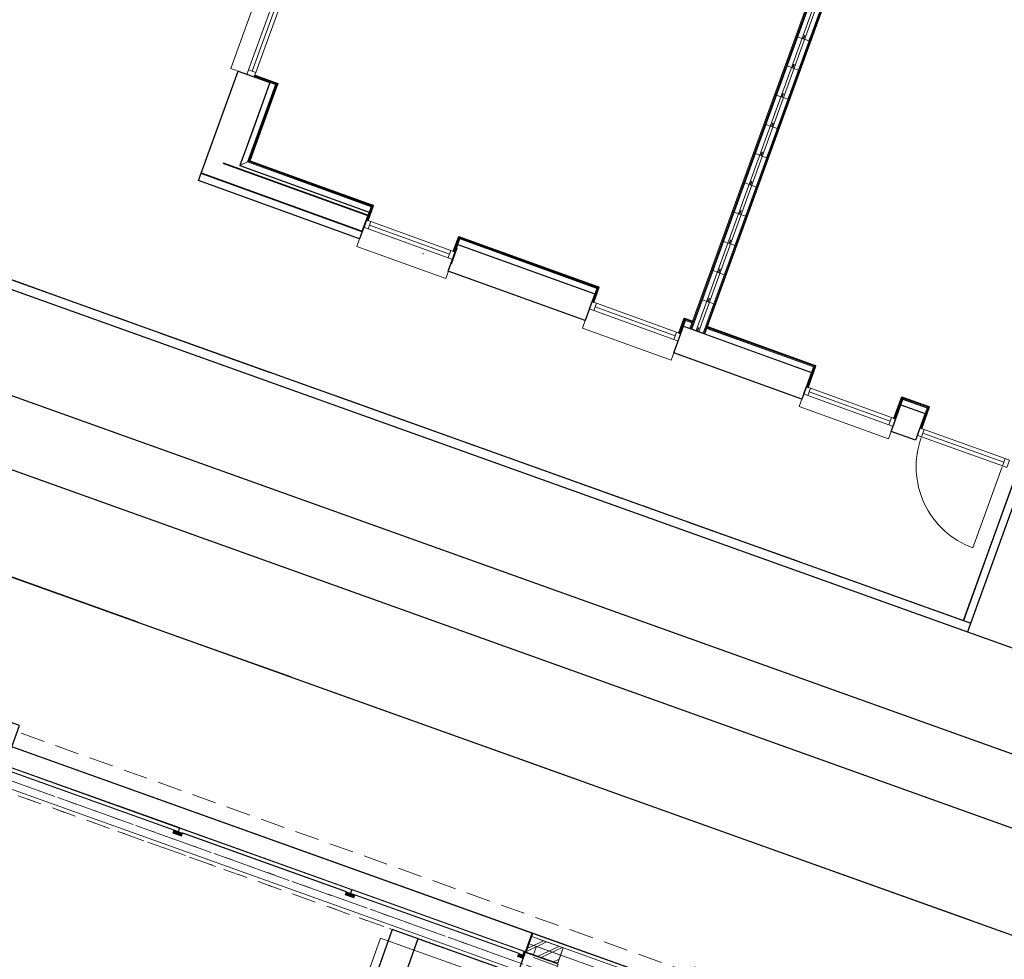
# Model space of a CAD drawing. Header units: metres. Extents: x 136314.7 to 136393.7, y 453293.7 to 453383.2.
# Tile 38 of 95: x 136362.3 to 136375, y 453317.2 to 453329.3. Entities that reach past the tile are written whole.
import ezdxf

# ---------------------------------------------------------------- set-up
doc = ezdxf.new("R2010")
doc.units = ezdxf.units.M
doc.set_wipeout_variables(frame=1)
for name, pattern in [('B0602', [312.5, 0, -312.5]), ('B0605', [966.6699999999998, 533.33, -233.3366666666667, 0.003333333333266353, -199.9999999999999]), ('B0703', [468.7000036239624, 312.5, -156.2000036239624]), ('CENTER__G5', [2.4, 1.5, -0.3, 0.3, -0.3]), ('DASHED', [200, 100, -100]), ('Wipeout_Contour', [1000, 0, -1000])]:
    doc.linetypes.add(name, pattern=pattern)
for name, color, linetype in [('-DR-nw-vh-band 12x25', 2, 'CENTER__G5'), ('-DR-nw-vh-kantverharding', 4, 'Continuous'), ('-DR-nw-vh-scheiding verhardingen', 1, 'Continuous'), ('kavelgrens', 211, 'Continuous'), ('LAYER01', 7, 'Continuous'), ('LAYER111', 7, 'Continuous'), ('LAYER22', 92, 'Continuous'), ('LAYER30', 7, 'Continuous'), ('LAYER31', 7, 'Continuous'), ('SIT_Situatie plgr_4_New_21 Buitenwanden', 7, 'Continuous'), ('SIT_Situatie plgr_4_New_21 Buitenwanden Afdek-arcering', 7, 'Continuous'), ('SIT_Situatie plgr_4_New_21 Buitenwanden Doorsnede-arcering', 7, 'Continuous'), ('SIT_Situatie plgr_4_New_21 Vliesgevels', 7, 'Continuous'), ('SIT_Situatie plgr_4_New_21 Vliesgevels Doorsnede-arcering', 7, 'Continuous'), ('SIT_Situatie plgr_4_New_28 Draagconstructies', 7, 'Continuous'), ('SIT_Situatie plgr_4_New_31 Buitenwandopeningen', 7, 'Continuous'), ('SIT_Situatie plgr_4_New_45 Plafondafwerking', 7, 'Continuous'), ('SIT_Situatie plgr_4_New_90 Terrein perceel', 7, 'Continuous')]:
    doc.layers.add(name, color=color, linetype=linetype)
pattern_1 = [(205.3082214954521, (19084.40436645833, 24879.28353662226), (-64.1231381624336, 135.6031826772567), []), (205.3082214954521, (19105.7787458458, 24834.08247572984), (-64.1231381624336, 135.6031826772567), [])]

# ---------------------------------------------------------------- blocks, each defined once
blk = doc.blocks.new('woonblok 1 jutfasehof')
at = {"layer": 'SIT_Situatie plgr_4_New_21 Vliesgevels Doorsnede-arcering', "linetype": 'Continuous', "lineweight": 0}
h = blk.add_hatch(dxfattribs=at)
h.set_pattern_fill('515_STAAL_0004', color=252, style=0, pattern_type=2)
h.set_pattern_definition(pattern_1)
h.paths.add_polyline_path([(-6195.703415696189, 23170.2252036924), (-8407.47950786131, 23961.79765573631), (-8409.164308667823, 23957.09006120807), (-6197.388216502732, 23165.51760916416)])
for points in [[(-6168.701219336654, 23060.19165702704), (-6154.548892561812, 23099.73545106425), (-6267.531161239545, 23140.17067042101), (-6281.683488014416, 23100.62687638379)], [(-3949.863735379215, 22266.09200377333), (-3935.711408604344, 22305.63579781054), (-4048.693677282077, 22346.0710171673), (-4062.846004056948, 22306.52722313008)]]:
    blk.add_hatch(color=252, dxfattribs=at).paths.add_polyline_path(points)
h = blk.add_hatch(dxfattribs=at)
h.set_pattern_fill('515_STAAL_0004', color=252, style=0, pattern_type=2)
h.set_pattern_definition(pattern_1)
h.paths.add_polyline_path([(-3976.86593173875, 22376.12555043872), (-6190.995821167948, 23168.54040288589), (-6192.68062197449, 23163.83280835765), (-3978.550732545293, 22371.41795591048)])
at = {"layer": 'SIT_Situatie plgr_4_New_21 Vliesgevels', "color": 252, "linetype": 'Continuous', "lineweight": 0}
for p, q in [((-6281.683488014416, 23100.62687638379), (-6267.531161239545, 23140.17067042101)), ((-6281.683488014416, 23100.62687638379), (-6168.701219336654, 23060.19165702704)), ((-6267.531161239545, 23140.17067042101), (-6154.548892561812, 23099.73545106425)), ((-6213.393824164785, 23120.79546114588), (-6196.545816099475, 23167.87140642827)), ((-6213.393824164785, 23120.79546114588), (-6208.686229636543, 23119.11066033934)), ((-6208.686229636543, 23119.11066033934), (-6191.838221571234, 23166.18660562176)), ((-6196.545816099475, 23167.87140642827), (-6191.838221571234, 23166.18660562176)), ((-6168.701219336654, 23060.19165702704), (-6154.548892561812, 23099.73545106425)), ((-4062.846004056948, 22306.52722313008), (-4048.693677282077, 22346.0710171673)), ((-4062.846004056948, 22306.52722313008), (-3949.863735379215, 22266.09200377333)), ((-4048.693677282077, 22346.0710171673), (-3935.711408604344, 22305.63579781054)), ((-3994.556340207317, 22326.6958078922), (-3977.708332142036, 22373.77175317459)), ((-3994.556340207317, 22326.6958078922), (-3989.848745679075, 22325.01100708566)), ((-3989.848745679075, 22325.01100708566), (-3973.000737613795, 22372.08695236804)), ((-3977.708332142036, 22373.77175317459), (-3973.000737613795, 22372.08695236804)), ((-3949.863735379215, 22266.09200377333), (-3935.711408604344, 22305.63579781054)), ((-1844.008520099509, 21512.42756987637), (-1829.856193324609, 21551.97136391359))]:
    blk.add_line(p, q, dxfattribs=at)
at = {"layer": 'SIT_Situatie plgr_4_New_21 Vliesgevels', "color": 252, "linetype": 'Continuous', "lineweight": 0, "flags": 128}
for points in [[(-6195.703415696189, 23170.2252036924), (-6197.388216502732, 23165.51760916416), (-8409.164308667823, 23957.09006120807), (-8407.47950786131, 23961.79765573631)], [(-6266.688760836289, 23142.52446768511), (-6268.373561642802, 23137.8168731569), (-8374.228776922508, 23891.48130705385), (-8372.543976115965, 23896.18890158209)], [(-3976.86593173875, 22376.12555043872), (-3978.550732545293, 22371.41795591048), (-6192.68062197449, 23163.83280835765), (-6190.995821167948, 23168.54040288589)], [(-4047.85127687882, 22348.4248144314), (-4049.536077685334, 22343.71721990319), (-6155.391292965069, 23097.38165380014), (-6153.706492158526, 23102.08924832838)], [(-1829.013792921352, 21554.32516117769), (-1830.698593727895, 21549.61756664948), (-3936.553809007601, 22303.28200054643), (-3934.869008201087, 22307.98959507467)]]:
    blk.add_lwpolyline(points, close=True, dxfattribs=at)
at = {"layer": 'SIT_Situatie plgr_4_New_45 Plafondafwerking', "color": 252, "linetype": 'B0602', "lineweight": 0, "flags": 128}
blk.add_lwpolyline([(-1846.85197158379, 21281.90445245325), (-8945.904400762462, 23822.58402596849), (-10640.81114047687, 19086.75195441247), (-3541.7587112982, 16546.07238089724)], close=True, dxfattribs=at)
at = {"layer": 'SIT_Situatie plgr_4_New_90 Terrein perceel', "color": 252, "linetype": 'Continuous', "lineweight": 0, "flags": 128}
blk.add_lwpolyline([(-5028.357380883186, 2346.587036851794), (1357.037643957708, 20188.37020970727), (-8900.810824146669, 23859.55116394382), (-15407.51141855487, 5678.821432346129), (-12879.53318051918, 4774.083407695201), (-12724.53159484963, 5207.181856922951), (-12442.07592261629, 5106.093807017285), (-12475.77193910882, 5011.941916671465), (-8215.398884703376, 3487.19715550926), (-8181.702868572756, 3581.349046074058), (-7758.019361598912, 3429.716973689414), (-7791.715377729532, 3335.565083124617)], close=True, dxfattribs=at)
at = {"color": 252, "linetype": 'Wipeout_Contour', "lineweight": 0, "ltscale": 895389.1162511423}
blk.add_wipeout([(362.0486023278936, 21043.6602124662), (-1568.0654264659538, 21734.428640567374), (-1601.7614425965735, 21640.276750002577), (328.3525861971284, 20949.50832190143)], dxfattribs=at).dxf.layer = 'SIT_Situatie plgr_4_New_21 Buitenwanden Afdek-arcering'
at = {"layer": 'SIT_Situatie plgr_4_New_21 Buitenwanden', "color": 252, "linetype": 'Continuous', "lineweight": 0, "flags": 128}
for points in [[(362.0486023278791, 21043.6602124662), (-1568.065426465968, 21734.42864056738)], [(-1601.761442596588, 21640.27675000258), (422.5044767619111, 20915.81230577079)], [(-1257.364086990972, 21623.23175132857), (-1328.125720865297, 21425.5127811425)]]:
    blk.add_lwpolyline(points, dxfattribs=at)
at = {"layer": 'SIT_Situatie plgr_4_New_31 Buitenwandopeningen', "color": 252, "linetype": 'Continuous', "lineweight": 0, "flags": 128}
for points in [[(-1242.200980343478, 21665.60013809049), (334.8430171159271, 21101.19192856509)], [(-1291.060175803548, 21529.07965767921), (-1257.364159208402, 21623.2315495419)], [(-1291.060276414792, 21529.07969368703), (-1321.432777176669, 21444.21422007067)]]:
    blk.add_lwpolyline(points, dxfattribs=at)
at = {"color": 252, "linetype": 'Wipeout_Contour', "lineweight": 0, "ltscale": 891318.4102607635}
blk.add_wipeout([(-1638.827060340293, 21536.70967038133), (-1568.0654264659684, 21734.42864056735), (-1662.2173170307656, 21768.124656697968), (-1732.978950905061, 21570.40568651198)], dxfattribs=at).dxf.layer = 'SIT_Situatie plgr_4_New_21 Buitenwanden Afdek-arcering'
at = {"layer": 'SIT_Situatie plgr_4_New_21 Buitenwanden', "color": 252, "linetype": 'Continuous', "lineweight": 0, "flags": 128}
for points in [[(-1695.913333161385, 21673.97276613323), (-1732.978950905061, 21570.40568651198)], [(-1662.217317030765, 21768.12465669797), (-1568.065426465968, 21734.42864056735)], [(-1732.978950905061, 21570.40568651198), (-1638.827060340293, 21536.70967038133)], [(-1638.827060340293, 21536.70967038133), (-1601.761442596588, 21640.27675000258)]]:
    blk.add_lwpolyline(points, dxfattribs=at)
at = {"layer": 'SIT_Situatie plgr_4_New_31 Buitenwandopeningen', "color": 252, "linetype": 'Continuous', "lineweight": 0, "flags": 128}
blk.add_lwpolyline([(-1662.21738797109, 21768.12445847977), (-1647.054109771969, 21810.49300745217)], dxfattribs=at)
at = {"color": 252, "linetype": 'Wipeout_Contour', "lineweight": 0, "ltscale": 891374.0175434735}
blk.add_wipeout([(-1638.8270603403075, 21536.70967038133), (-1601.7615217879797, 21640.27652872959), (-1695.913412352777, 21673.97254486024), (-1732.9789509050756, 21570.40568651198)], dxfattribs=at).dxf.layer = 'SIT_Situatie plgr_4_New_21 Buitenwanden Afdek-arcering'
at = {"layer": 'SIT_Situatie plgr_4_New_21 Buitenwanden Doorsnede-arcering', "linetype": 'Continuous', "lineweight": 0}
h = blk.add_hatch(dxfattribs=at)
h.set_pattern_fill('145_BAKSTEEN_0004', color=252, style=0, pattern_type=2)
h.set_pattern_definition([(205.3082214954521, (19084.40436645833, 24879.28353662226), (-64.1231381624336, 135.6031826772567), []), (205.3082214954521, (19097.22899409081, 24852.16290008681), (-64.1231381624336, 135.6031826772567), [])])
h.paths.add_polyline_path([(-1257.364086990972, 21623.23175132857), (-1662.217317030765, 21768.12465669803), (-1732.97895090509, 21570.40568651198), (-1328.125720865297, 21425.5127811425)])
at = {"layer": 'SIT_Situatie plgr_4_New_21 Vliesgevels Doorsnede-arcering', "linetype": 'Continuous', "lineweight": 0}
h = blk.add_hatch(dxfattribs=at)
h.set_pattern_fill('515_STAAL_0004', color=252, style=0, pattern_type=2)
h.set_pattern_definition(pattern_1)
h.paths.add_polyline_path([(-1760.382245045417, 21582.86829758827), (-3972.158337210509, 22374.44074963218), (-3973.843138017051, 22369.73315510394), (-1762.06704585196, 21578.16070306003)])
blk.add_hatch(color=252, dxfattribs=at).paths.add_polyline_path([(-1844.008520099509, 21512.42756987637), (-1787.517385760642, 21492.209960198), (-1773.365058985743, 21531.75375423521), (-1829.856193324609, 21551.97136391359)])
at = {"layer": 'kavelgrens'}
blk.add_lwpolyline([(6830.18252365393, 19084.58808114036), (432.5622893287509, 21374.23211262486), (334.8430171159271, 21101.19192856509), (-1647.054109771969, 21810.49300745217), (-8350.642738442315, 24209.64005813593), (-8252.924291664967, 24482.68054077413), (-8667.192703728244, 24630.9430452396), (-8510.505141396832, 25068.75256961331), (-12733.24483142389, 26580.02331097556), (-12800.63489912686, 26391.7243478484), (-28308.39272232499, 31941.79773362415), (-28540.89709263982, 31292.14449385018), (-30465.36186302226, 31980.89110856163)], dxfattribs=at)
at = {"layer": 'SIT_Situatie plgr_4_New_21 Buitenwanden', "color": 252, "linetype": 'Continuous', "lineweight": 0, "flags": 128}
for points in [[(-1662.217317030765, 21768.12465669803), (-1732.97895090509, 21570.40568651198)], [(-1695.913412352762, 21673.97254486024), (-1732.978950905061, 21570.40568651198)], [(-1695.913412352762, 21673.97254486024), (-1601.761521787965, 21640.27652872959)], [(-1257.364086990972, 21623.23175132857), (-1662.217317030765, 21768.12465669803)], [(-1732.978950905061, 21570.40568651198), (-1638.827060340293, 21536.70967038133)], [(-1732.97895090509, 21570.40568651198), (-1328.125720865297, 21425.5127811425)], [(-1638.827060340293, 21536.70967038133), (-1601.761521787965, 21640.27652872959)], [(-1334.607263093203, 21389.59637172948), (-1641.542164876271, 21499.44529074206)]]:
    blk.add_lwpolyline(points, dxfattribs=at)
at = {"layer": 'SIT_Situatie plgr_4_New_21 Vliesgevels', "color": 252, "linetype": 'Continuous', "lineweight": 0}
for p, q in [((-1829.856193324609, 21551.97136391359), (-1773.365058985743, 21531.75375423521)), ((-1778.072653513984, 21533.43855504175), (-1761.224645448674, 21580.51450032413)), ((-1773.365058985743, 21531.75375423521), (-1756.517050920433, 21578.82969951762)), ((-1761.224645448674, 21580.51450032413), (-1756.517050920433, 21578.82969951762)), ((-1844.008520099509, 21512.42756987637), (-1787.517385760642, 21492.209960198)), ((-1787.517385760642, 21492.209960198), (-1773.365058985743, 21531.75375423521)), ((-1778.072653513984, 21533.43855504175), (-1773.365058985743, 21531.75375423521))]:
    blk.add_line(p, q, dxfattribs=at)
at = {"layer": 'SIT_Situatie plgr_4_New_21 Vliesgevels', "color": 252, "linetype": 'Continuous', "lineweight": 0, "flags": 128}
blk.add_lwpolyline([(-1760.382245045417, 21582.86829758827), (-1762.06704585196, 21578.16070306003), (-3973.843138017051, 22369.73315510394), (-3972.158337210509, 22374.44074963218)], close=True, dxfattribs=at)
at = {"layer": 'SIT_Situatie plgr_4_New_28 Draagconstructies', "color": 252, "linetype": 'B0605', "lineweight": 0}
for p, q in [((1781.463743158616, 20142.6837293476), (-12882.69333719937, 25390.83828639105)), ((237.373329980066, 20695.29818198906), (-8490.4812180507, 23818.90967690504))]:
    blk.add_line(p, q, dxfattribs=at)
at = {"layer": 'SIT_Situatie plgr_4_New_28 Draagconstructies', "color": 252, "linetype": 'B0703', "lineweight": 0}
for p, q in [((446.2886858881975, 21279.04005967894), (-8281.565862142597, 24402.65155459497)), ((1730.919718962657, 20001.45589350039), (-8945.904401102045, 23822.58402609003))]:
    blk.add_line(p, q, dxfattribs=at)
at = {"layer": 'SIT_Situatie plgr_4_New_28 Draagconstructies', "color": 252, "linetype": 'Continuous', "lineweight": 0, "flags": 128}
blk.add_lwpolyline([(-1322.08013342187, 21412.72799047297), (-1745.763640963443, 21564.36006306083), (-1846.851689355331, 21281.90439136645), (-1423.168181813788, 21130.27231877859)], close=True, dxfattribs=at)
at = {"layer": 'SIT_Situatie plgr_4_New_31 Buitenwandopeningen', "color": 252, "linetype": 'Continuous', "lineweight": 0, "flags": 128}
for points in [[(-1242.200879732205, 21665.60010208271), (-1647.054109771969, 21810.49300745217)], [(-1695.913405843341, 21673.97256304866), (-1662.217389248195, 21768.12445491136)], [(-1291.060175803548, 21529.07965767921), (-1695.913405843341, 21673.97256304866)], [(-1257.364159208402, 21623.2315495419), (-1662.217389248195, 21768.12445491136)]]:
    blk.add_lwpolyline(points, dxfattribs=at)
at = {"layer": 'SIT_Situatie plgr_4_New_90 Terrein perceel', "color": 252, "linetype": 'Continuous', "lineweight": 0, "flags": 128}
blk.add_lwpolyline([(-4433.491297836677, 19440.82626570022), (396.5006642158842, 17712.22057135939), (1222.053091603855, 20018.94187951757), (-3607.938870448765, 21747.54757385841)], close=True, dxfattribs=at)
blk = doc.blocks.new('Woonblock 2 Jutfasehof')
at = {"layer": 'kavelgrens', "flags": 128}
blk.add_lwpolyline([(10212.36660465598, 10214.42251512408), (7388.980819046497, 11237.78853553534), (2146.687781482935, -3225.282551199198), (15675.65573459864, -8068.30013602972), (16347.3407664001, -6213.073898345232)], dxfattribs=at)
blk = doc.blocks.new('Jutfasehof monument')
at = {"layer": 'LAYER01', "color": 252, "linetype": 'Continuous', "lineweight": 35}
blk.add_lwpolyline([(100, 0), (100, -2205)], dxfattribs=at)
at = {"layer": 'LAYER01', "color": 252, "linetype": 'Continuous', "lineweight": 13}
for points in [[(1497.0625, 0), (1497.0625, 100), (2712.0625, 101.4375), (2712.0625, -1.125)], [(-1.125, -3420), (-101.125, -3420), (-102.5625, -2205), (0, -2205)], [(-1.125, -6505), (-101.125, -6505), (-102.5625, -5290), (0, -5290)], [(0, -9480), (-100, -9480), (-102.5625, -8255), (0, -8255)]]:
    blk.add_lwpolyline(points, dxfattribs=at)
at = {"layer": 'LAYER01', "color": 252, "linetype": 'Continuous', "lineweight": 18}
for points in [[(443, -2205), (443, -513), (455, -525), (455, -2205)], [(443, -513), (1497.0625, -513), (1497.0625, -525), (455, -525)], [(443, -5290), (443, -3417.125), (455, -3417.125), (455, -5290)], [(443, -6593), (443, -6505), (455, -6505), (455, -6593)], [(443, -8255), (443, -6798), (455, -6798), (455, -8255)], [(443, -9810), (443, -9480), (455, -9480), (455, -9810)]]:
    blk.add_lwpolyline(points, close=True, dxfattribs=at)
at = {"layer": 'LAYER01', "color": 252, "linetype": 'Continuous', "lineweight": 0}
blk.add_point((100, -3035), dxfattribs=at)
blk.add_point((100, -3035), dxfattribs=at)
at = {"layer": 'LAYER22', "color": 252, "linetype": 'Continuous', "lineweight": 25}
for points in [[(455, -2205), (455, -525), (465, -535), (465, -2205)], [(455, -525), (1497.0625, -525), (1497.0625, -535), (465, -535)], [(455, -5290), (455, -3417.125), (465, -3417.125), (465, -5290)], [(455, -6593), (455, -6505), (465, -6505), (465, -6593)], [(455, -8255), (455, -6798), (465, -6798), (465, -8255)], [(455, -9810), (455, -9480), (465, -9480), (465, -9810)]]:
    blk.add_lwpolyline(points, close=True, dxfattribs=at)
at = {"layer": 'LAYER30', "color": 252, "linetype": 'Continuous', "lineweight": 18}
for points in [[(1497.0625, -121), (1557.0625, -121), (1557.0625, -221), (1497.0625, -221)], [(260, -2205), (260, -2265), (160, -2265), (160, -2205)], [(260, -3360), (260, -3420), (160, -3420), (160, -3360)], [(260, -5290), (260, -5350), (160, -5350), (160, -5290)], [(260, -6445), (260, -6505), (160, -6505), (160, -6445)], [(170, -8255), (170, -8315), (70, -8315), (70, -8255)], [(170, -9420), (170, -9480), (70, -9480), (70, -9420)], [(170, -9810), (170, -9870), (70, -9870), (70, -9810)], [(170, -10975), (170, -11035), (70, -11035), (70, -10975)]]:
    blk.add_lwpolyline(points, close=True, dxfattribs=at)
for points in [[(1557.0625, -121), (2652.0625, -121)], [(1557.0625, -171), (2652.0625, -171)], [(1557.0625, -221), (2652.0625, -221)], [(160, -2265), (160, -3360)], [(210, -2265), (210, -3360)], [(260, -2265), (260, -3360)], [(160, -5350), (160, -6445)], [(210, -5350), (210, -6445)], [(260, -5350), (260, -6445)], [(70, -8315), (70, -9420)], [(120, -8315), (120, -9420)], [(170, -8315), (170, -9420)], [(70, -9870), (70, -10975)], [(120, -9870), (120, -10975)], [(170, -9870), (170, -10975)]]:
    blk.add_lwpolyline(points, dxfattribs=at)
at = {"layer": 'LAYER31', "color": 252, "linetype": 'Continuous', "lineweight": 18}
blk.add_lwpolyline([(57, -10975), (-1048, -10975, -0.4142135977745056), (57, -9870)], format="xyb", dxfattribs=at)
at = {"color": 252, "linetype": 'Continuous', "lineweight": 0}
for points in [[(365, -2205), (365, -435), (440, -510), (440, -2205)], [(365, -5290), (365, -3417.125), (439.9999999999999, -3417.125), (439.9999999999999, -5290)], [(365, -6593), (365, -6505), (440, -6505), (440, -6593)], [(365, -8255), (365, -6798), (440.0000000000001, -6798), (440.0000000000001, -8255)], [(365, -9810), (365, -9480), (440, -9480), (440, -9810)]]:
    blk.add_wipeout(points, dxfattribs=at).dxf.layer = 'LAYER111'
at = {"layer": 'LAYER01', "color": 252, "linetype": 'Continuous', "lineweight": 18}
for points in [[(365, -2205), (365, -435), (440, -510), (440, -2205)], [(443, -2204), (260, -2204), (260, -2216), (455, -2216)], [(443, -2200.625), (443, -2204), (455, -2216), (455, -2200.625)], [(443, -3413.75), (260, -3413.75), (260, -3401.75), (455, -3401.75)], [(365, -5290), (365, -3417.125), (440, -3417.125), (440, -5290)], [(443, -3417.125), (443, -3413.75), (455, -3401.75), (455, -3417.125)], [(443, -5293.5), (260, -5293.5), (260, -5305.5), (455, -5305.5)], [(443, -5290.125), (443, -5293.5), (455, -5305.5), (455, -5290.125)], [(443, -6501.625), (260, -6501.625), (260, -6489.625), (455, -6489.625)], [(365, -6593), (365, -6505), (440, -6505), (440, -6593)], [(443, -6505), (443, -6501.625), (455, -6489.625), (455, -6505)], [(365, -6593), (8271.0625, -6593), (8271.0625, -6605), (365, -6605)], [(365, -6605), (8271.0625, -6605), (8271.0625, -6617), (365, -6617)], [(365, -6774), (8271.0625, -6774), (8271.0625, -6786), (365, -6786)], [(365, -6786), (8271.0625, -6786), (8271.0625, -6798), (365, -6798)], [(365, -8255), (365, -6798), (440, -6798), (440, -8255)], [(443, -8258.5), (170, -8258.5), (170, -8270.5), (455, -8270.5)], [(443, -8255.125), (443, -8258.5), (455, -8270.5), (455, -8255.125)], [(443, -9476.625), (170, -9476.625), (170, -9464.625), (455, -9464.625)], [(365, -9810), (365, -9480), (440, -9480), (440, -9810)], [(443, -9480), (443, -9476.625), (455, -9464.625), (455, -9480)], [(443, -9813.5), (170, -9813.5), (170, -9825.5), (455, -9825.5)], [(443, -9810.125), (443, -9813.5), (455, -9825.5), (455, -9810.125)]]:
    blk.add_lwpolyline(points, close=True, dxfattribs=at)
at = {"layer": 'LAYER01', "color": 252, "linetype": 'Continuous', "lineweight": 35}
for points in [[(320, -2205), (100, -2205)], [(320, -3420), (100, -3420)]]:
    blk.add_lwpolyline(points, dxfattribs=at)
at = {"layer": 'LAYER01', "color": 252, "linetype": 'Continuous', "lineweight": 25}
for points in [[(0, -5290), (0, -3417.125), (365, -3417.125), (365, -5290)], [(0, -9810), (0, -9480), (365, -9480), (365, -9810)]]:
    blk.add_lwpolyline(points, close=True, dxfattribs=at)
at = {"layer": 'LAYER22', "color": 252, "linetype": 'Continuous', "lineweight": 25}
for points in [[(455, -2216), (260, -2216), (260, -2226), (465, -2226)], [(455, -2200.625), (455, -2216), (465, -2226), (465, -2200.625)], [(455, -3401.75), (260, -3401.75), (260, -3391.75), (465, -3391.75)], [(455, -3417.125), (455, -3401.75), (465, -3391.75), (465, -3417.125)], [(455, -5305.5), (260, -5305.5), (260, -5315.5), (465, -5315.5)], [(455, -5290.125), (455, -5305.5), (465, -5315.5), (465, -5290.125)], [(455, -6489.625), (260, -6489.625), (260, -6479.625), (465, -6479.625)], [(455, -6505), (455, -6489.625), (465, -6479.625), (465, -6505)], [(455, -8270.5), (170, -8270.5), (170, -8280.5), (465, -8280.5)], [(455, -8255.125), (455, -8270.5), (465, -8280.5), (465, -8255.125)], [(455, -9464.625), (170, -9464.625), (170, -9454.625), (465, -9454.625)], [(455, -9480), (455, -9464.625), (465, -9454.625), (465, -9480)], [(455, -9825.5), (170, -9825.5), (170, -9835.5), (465, -9835.5)], [(455, -9810.125), (455, -9825.5), (465, -9835.5), (465, -9810.125)]]:
    blk.add_lwpolyline(points, close=True, dxfattribs=at)
at = {"color": 252, "linetype": 'Continuous', "lineweight": 0}
for points in [[(365, -435), (1497.0625, -435), (1497.0625, -510), (440, -510)], [(365, -6618), (8271.0625, -6618), (8271.0625, -6678), (365, -6678)]]:
    blk.add_wipeout(points, dxfattribs=at).dxf.layer = 'LAYER111'
at = {"layer": 'LAYER01', "color": 252, "linetype": 'Continuous', "lineweight": 25}
blk.add_lwpolyline([(1497.0625, 0), (1497.0625, -435), (846.0625, -435), (365, -435), (365, -2205), (0, -2205), (0, 0)], close=True, dxfattribs=at)
at = {"layer": 'LAYER01', "color": 252, "linetype": 'Continuous', "lineweight": 35}
blk.add_lwpolyline([(320, -220), (320, -2205)], dxfattribs=at)
at = {"layer": 'LAYER01', "color": 252, "linetype": 'Continuous', "lineweight": 18}
for points in [[(1498.9375, -513), (1498.9375, -221), (1510.9375, -221), (1510.9375, -525)], [(365, -435), (1497.0625, -435), (1497.0625, -510), (440, -510)], [(1495.5625, -513), (1498.9375, -513), (1510.9375, -525), (1495.5625, -525)], [(365, -6618), (8271.0625, -6618), (8271.0625, -6678), (365, -6678)]]:
    blk.add_lwpolyline(points, close=True, dxfattribs=at)
at = {"layer": 'LAYER22', "color": 252, "linetype": 'Continuous', "lineweight": 25}
for points in [[(1510.9375, -525), (1510.9375, -221), (1520.9375, -221), (1520.9375, -535)], [(1495.5625, -525), (1510.9375, -525), (1520.9375, -535), (1495.5625, -535)]]:
    blk.add_lwpolyline(points, close=True, dxfattribs=at)
at = {"color": 252, "linetype": 'Continuous', "lineweight": 0}
blk.add_wipeout([(365, -6713), (8271.0625, -6713), (8271.0625, -6773), (365, -6773)], dxfattribs=at).dxf.layer = 'LAYER111'
at = {"layer": 'LAYER01', "color": 252, "linetype": 'Continuous', "lineweight": 25}
blk.add_lwpolyline([(0, -8255), (0, -6505), (365, -6505), (365, -8255)], close=True, dxfattribs=at)
at = {"layer": 'LAYER01', "color": 252, "linetype": 'Continuous', "lineweight": 18}
blk.add_lwpolyline([(365, -6713), (8271.0625, -6713), (8271.0625, -6773), (365, -6773)], close=True, dxfattribs=at)
at = {"layer": 'LAYER22', "color": 252, "linetype": 'Continuous', "lineweight": 13}
for points in [[(415, -6618), (365, -6618), (365, -6693), (415, -6693)], [(415, -6773), (365, -6773), (365, -6698), (415, -6698)], [(815, -6618), (765, -6618), (765, -6693), (815, -6693)], [(815, -6773), (765, -6773), (765, -6698), (815, -6698)], [(1215, -6618), (1165, -6618), (1165, -6693), (1215, -6693)], [(1215, -6773), (1165, -6773), (1165, -6698), (1215, -6698)], [(1615, -6618), (1565, -6618), (1565, -6693), (1615, -6693)], [(1615, -6773), (1565, -6773), (1565, -6698), (1615, -6698)], [(2015, -6618), (1965, -6618), (1965, -6693), (2015, -6693)], [(2015, -6773), (1965, -6773), (1965, -6698), (2015, -6698)], [(2415, -6618), (2365, -6618), (2365, -6693), (2415, -6693)], [(2415, -6773), (2365, -6773), (2365, -6698), (2415, -6698)], [(2815, -6618), (2765, -6618), (2765, -6693), (2815, -6693)], [(2815, -6773), (2765, -6773), (2765, -6698), (2815, -6698)], [(3215, -6618), (3165, -6618), (3165, -6693), (3215, -6693)], [(3215, -6773), (3165, -6773), (3165, -6698), (3215, -6698)], [(3615, -6618), (3565, -6618), (3565, -6693), (3615, -6693)], [(3615, -6773), (3565, -6773), (3565, -6698), (3615, -6698)], [(4015, -6618), (3965, -6618), (3965, -6693), (4015, -6693)], [(4015, -6773), (3965, -6773), (3965, -6698), (4015, -6698)], [(4415, -6618), (4365, -6618), (4365, -6693), (4415, -6693)], [(4415, -6773), (4365, -6773), (4365, -6698), (4415, -6698)]]:
    blk.add_lwpolyline(points, dxfattribs=at)
at = {"layer": 'LAYER22', "color": 252, "linetype": 'DASHED', "lineweight": 13}
for points in [[(415, -6618), (365, -6618), (365, -6693), (415, -6693)], [(415, -6773), (365, -6773), (365, -6698), (415, -6698)], [(815, -6618), (765, -6618), (765, -6693), (815, -6693)], [(815, -6773), (765, -6773), (765, -6698), (815, -6698)], [(1215, -6618), (1165, -6618), (1165, -6693), (1215, -6693)], [(1215, -6773), (1165, -6773), (1165, -6698), (1215, -6698)], [(1615, -6618), (1565, -6618), (1565, -6693), (1615, -6693)], [(1615, -6773), (1565, -6773), (1565, -6698), (1615, -6698)], [(2015, -6618), (1965, -6618), (1965, -6693), (2015, -6693)], [(2015, -6773), (1965, -6773), (1965, -6698), (2015, -6698)], [(2415, -6618), (2365, -6618), (2365, -6693), (2415, -6693)], [(2415, -6773), (2365, -6773), (2365, -6698), (2415, -6698)], [(2815, -6618), (2765, -6618), (2765, -6693), (2815, -6693)], [(2815, -6773), (2765, -6773), (2765, -6698), (2815, -6698)], [(3215, -6618), (3165, -6618), (3165, -6693), (3215, -6693)], [(3215, -6773), (3165, -6773), (3165, -6698), (3215, -6698)], [(3615, -6618), (3565, -6618), (3565, -6693), (3615, -6693)], [(3615, -6773), (3565, -6773), (3565, -6698), (3615, -6698)], [(4015, -6618), (3965, -6618), (3965, -6693), (4015, -6693)], [(4015, -6773), (3965, -6773), (3965, -6698), (4015, -6698)], [(4415, -6618), (4365, -6618), (4365, -6693), (4415, -6693)], [(4415, -6773), (4365, -6773), (4365, -6698), (4415, -6698)]]:
    blk.add_lwpolyline(points, dxfattribs=at)

msp = doc.modelspace()

# ---------------------------------------------------------------- linework, layer by layer
at = {"layer": '-DR-nw-vh-band 12x25', "flags": 128}
msp.add_lwpolyline([(136359.6112232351, 453326.851680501), (136374.5555560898, 453321.5019992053)], dxfattribs=at)
at = {"layer": '-DR-nw-vh-kantverharding', "flags": 128}
for points in [[(136359.4816209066, 453326.7706177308), (136374.5147047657, 453321.3891658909)], [(136375.1330911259, 453323.3909286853), (136374.4614060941, 453321.5357024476)], [(136375.2271182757, 453323.3568861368), (136374.5147047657, 453321.3891658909)]]:
    msp.add_lwpolyline(points, dxfattribs=at)
at = {"layer": '-DR-nw-vh-scheiding verhardingen', "flags": 128}
for points in [[(136341.3652898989, 453329.5570857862), (136377.9862879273, 453316.4488493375)], [(136359.0496422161, 453325.5637817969), (136378.7182321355, 453318.5235441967)], [(136358.7463380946, 453324.71642909), (136378.418800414, 453317.6748053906)], [(136363.8368036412, 453321.5135607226), (136360.4473909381, 453322.7267778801)], [(136370.9042695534, 453316.8025101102), (136362.2187835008, 453319.9109600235), (136362.3165019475, 453320.1840005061), (136361.9022335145, 453320.332262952), (136361.7657132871, 453320.3811222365), (136361.6679948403, 453320.1080817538), (136359.4318867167, 453320.9083623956), (136359.3813426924, 453320.7671345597), (136358.0695829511, 453321.2419105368), (136358.1184422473, 453321.3784309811), (136357.798325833, 453321.4929974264)], [(136374.5147047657, 453321.3891658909), (136375.9269547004, 453320.8836172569)], [(136365.8139610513, 453320.805850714), (136364.3075554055, 453321.3450583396)], [(136369.485824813, 453319.4915321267), (136366.2847128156, 453320.637348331)], [(136374.5699438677, 453317.6717063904), (136372.1220346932, 453318.5479187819)], [(136367.1126010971, 453317.559417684), (136360.8285176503, 453299.835377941)], [(136365.7027841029, 453312.5357045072), (136370.1251443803, 453310.9529861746), (136371.8766725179, 453315.8544042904), (136367.1126010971, 453317.559417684), (136365.3732510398, 453312.6536410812)], [(136367.4424806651, 453317.4424584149), (136361.1263059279, 453299.6279062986)]]:
    msp.add_lwpolyline(points, dxfattribs=at)
msp.add_lwpolyline([(136362.2187835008, 453319.9109600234), (136362.028400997, 453319.3790018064), (136361.6517674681, 453319.5137951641), (136357.7039138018, 453308.3790106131), (136357.6427150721, 453308.4009130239), (136356.9990840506, 453306.6025082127), (136354.9889147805, 453307.3219276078), (136353.2616532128, 453302.4956911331), (136355.0034899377, 453301.872306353), (136355.0203380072, 453301.9193822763), (136355.316916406, 453301.8132398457), (136355.2832203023, 453301.7190877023), (136357.8111986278, 453300.8143499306), (136357.8448946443, 453300.9085018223), (136358.1273503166, 453300.8074137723), (136358.0936543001, 453300.713261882), (136362.354027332, 453299.18851695), (136362.3858184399, 453299.2773463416), (136362.8114068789, 453299.1310369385), (136362.7777108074, 453299.0368848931), (136365.5081156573, 453298.0597004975), (136371.876662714, 453315.8544078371), (136368.7225745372, 453316.9832243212), (136368.9129567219, 453317.5151813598)], close=True, dxfattribs=at)

# ---------------------------------------------------------------- next in the draw order: block references
at = {"layer": 'kavelgrens', "xscale": 0.001, "yscale": 0.001}
msp.add_blockref('woonblok 1 jutfasehof', (136370.5694262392, 453295.7013199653), dxfattribs=at)

# ---------------------------------------------------------------- next in the draw order: block references
msp.add_blockref('Woonblock 2 Jutfasehof', (136358.7859121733, 453329.6039549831), dxfattribs=at)

# ---------------------------------------------------------------- next in the draw order: block references
at = {"linetype": 'Continuous', "lineweight": 0, "xscale": 0.001, "yscale": 0.001, "rotation": 70.09331364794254}
msp.add_blockref('Jutfasehof monument', (136364.6192301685, 453327.1950262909), dxfattribs=at)

doc.saveas('drawing.dxf')
